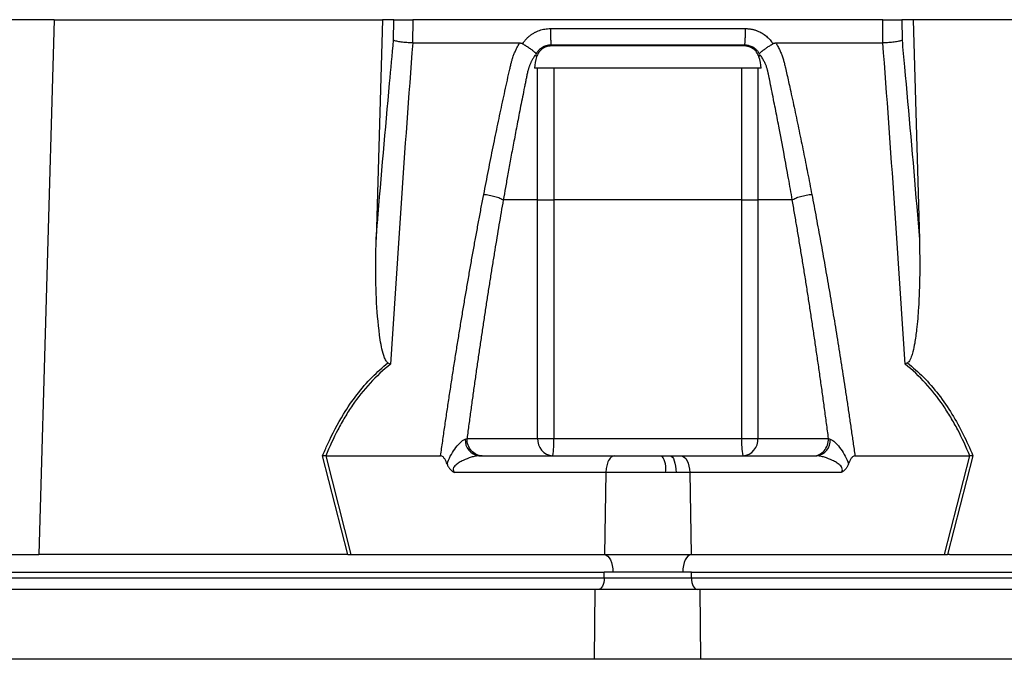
# Model space of a CAD drawing. Header units: millimetres. Extents: x 1556 to 4262, y 988 to 5170.
# Tile 14 of 18: x 3418 to 3757, y 2052 to 2272. Entities that reach past the tile are written whole.
import ezdxf

# ---------------------------------------------------------------- set-up
doc = ezdxf.new("R2010")
doc.units = ezdxf.units.MM
doc.header["$LTSCALE"] = 2

msp = doc.modelspace()

# ---------------------------------------------------------------- linework, layer by layer
at = {"color": 7, "linetype": 'Continuous', "lineweight": 25}
for p, q in [((3429.98, 2271.87), (3314.48, 2271.87)), ((3429.98, 2271.87), (3424.72, 2087.87)), ((3429.98, 2271.87), (3542.77, 2271.87)), ((3542.77, 2271.87), (3540.61, 2196.28)), ((3546.66, 2271.87), (3542.77, 2271.87)), ((3546.58, 2264.77), (3546.66, 2271.87)), ((3553.23, 2271.87), (3553.15, 2263.87)), ((3714.72, 2271.87), (3553.23, 2271.87)), ((3714.8, 2263.87), (3714.72, 2271.87)), ((3721.3, 2271.87), (3721.37, 2264.77)), ((3725.18, 2271.87), (3721.3, 2271.87)), ((3725.18, 2271.87), (3727.34, 2196.28)), ((3837.97, 2271.87), (3725.18, 2271.87)), ((3590.97, 2263.6), (3591.15, 2263.87)), ((3676.8, 2263.87), (3676.98, 2263.6)), ((3672.91, 2255.21), (3595.04, 2255.21)), ((3596.11, 2209.87), (3584.31, 2209.87)), ((3596.11, 2127.87), (3596.11, 2209.87)), ((3601.68, 2209.87), (3601.68, 2127.87)), ((3666.27, 2127.87), (3666.27, 2209.87)), ((3683.64, 2209.87), (3671.85, 2209.87)), ((3671.85, 2209.87), (3671.85, 2127.87)), ((3571.85, 2127.87), (3596.11, 2127.87)), ((3596.11, 2127.87), (3601.68, 2127.87)), ((3601.68, 2127.87), (3666.27, 2127.87)), ((3666.27, 2127.87), (3671.85, 2127.87)), ((3671.85, 2127.87), (3696.11, 2127.87)), ((3530.9, 2087.87), (3522.22, 2121.91)), ((3523.28, 2121.87), (3531.94, 2087.87)), ((3523.3, 2121.87), (3562.76, 2121.87)), ((3575.92, 2121.87), (3622.57, 2121.87)), ((3622.57, 2121.87), (3638.85, 2121.87)), ((3638.85, 2121.87), (3641.67, 2121.87)), ((3641.67, 2121.87), (3645.38, 2121.87)), ((3645.38, 2121.87), (3692.03, 2121.87)), ((3705.19, 2121.87), (3744.65, 2121.87)), ((3736.01, 2087.87), (3744.68, 2121.87)), ((3745.73, 2121.91), (3737.05, 2087.87)), ((3619.57, 2116.08), (3567.5, 2116.08)), ((3619.57, 2116.08), (3619.08, 2087.87)), ((3640.13, 2116.08), (3619.57, 2116.08)), ((3643.69, 2116.08), (3640.13, 2116.08)), ((3648.38, 2116.08), (3643.69, 2116.08)), ((3648.38, 2116.08), (3648.87, 2087.87)), ((3700.45, 2116.08), (3648.38, 2116.08)), ((3303.65, 2087.87), (3424.72, 2087.87)), ((3530.31, 2087.87), (3424.72, 2087.87)), ((3531.94, 2087.87), (3619.08, 2087.87)), ((3619.08, 2087.87), (3648.87, 2087.87)), ((3648.87, 2087.87), (3736.01, 2087.87)), ((3737.64, 2087.87), (3843.24, 2087.87)), ((3134.98, 2081.87), (3618.98, 2081.87)), ((3621.98, 2081.87), (3618.98, 2081.87)), ((3618.98, 2079.87), (3618.98, 2081.87)), ((3645.98, 2081.87), (3621.98, 2081.87)), ((3648.98, 2081.87), (3645.98, 2081.87)), ((3648.98, 2081.87), (4132.98, 2081.87)), ((3648.98, 2079.87), (3648.98, 2081.87)), ((3134.98, 2079.87), (3618.98, 2079.87)), ((3618.98, 2079.87), (3648.98, 2079.87)), ((3648.98, 2079.87), (4132.98, 2079.87)), ((3615.92, 2075.87), (3131.92, 2075.87)), ((3615.71, 2051.87), (3615.92, 2075.87)), ((3652.03, 2075.87), (3615.92, 2075.87)), ((3652.24, 2051.87), (3652.03, 2075.87)), ((4136.03, 2075.87), (3652.03, 2075.87)), ((3615.71, 2051.87), (3131.71, 2051.87)), ((4136.24, 2051.87), (3652.24, 2051.87))]:
    msp.add_line(p, q, dxfattribs=at)
at = {"color": 7, "linetype": 'Continuous', "lineweight": 25, "flags": 128}
for points in [[(3641.67, 2121.87), (3642.05, 2121.76), (3642.42, 2121.43), (3642.77, 2120.9), (3643.07, 2120.19), (3643.32, 2119.31), (3643.52, 2118.31), (3643.64, 2117.22), (3643.69, 2116.08)], [(3645.38, 2121.87), (3645.95, 2121.76), (3646.51, 2121.43), (3647.02, 2120.9), (3647.47, 2120.19), (3647.84, 2119.31), (3648.12, 2118.31), (3648.3, 2117.22), (3648.38, 2116.08)], [(3619.08, 2087.87), (3619.65, 2087.72), (3620.2, 2087.35), (3620.7, 2086.78), (3621.13, 2086.04), (3621.49, 2085.14), (3621.76, 2084.12), (3621.92, 2083.01), (3621.98, 2081.87)], [(3648.87, 2087.87), (3648.3, 2087.72), (3647.76, 2087.35), (3647.26, 2086.78), (3646.82, 2086.04), (3646.46, 2085.14), (3646.2, 2084.12), (3646.03, 2083.01), (3645.98, 2081.87)], [(3618.98, 2079.87), (3618.94, 2079.09), (3618.82, 2078.34), (3618.64, 2077.65), (3618.39, 2077.04), (3618.09, 2076.54), (3617.74, 2076.17), (3617.37, 2075.95), (3616.98, 2075.87)], [(3648.98, 2079.87), (3649.02, 2079.09), (3649.13, 2078.34), (3649.31, 2077.65), (3649.56, 2077.04), (3649.87, 2076.54), (3650.21, 2076.17), (3650.59, 2075.95), (3650.98, 2075.87)]]:
    msp.add_lwpolyline(points, dxfattribs=at)
at = {"color": 7, "linetype": 'Continuous', "lineweight": 25}
for centre, radius, start, end in [((3576.64, 2127.22), 5.4, 175.7145, 262.3682), ((3601.74, 2127.49), 5.64, 176.1886, 265.5981), ((3577.71, 2126.38), 24.02, 349.188, 3.5659), ((3690.24, 2126.38), 24.02, 176.4341, 190.812), ((3666.22, 2127.49), 5.64, 274.4019, 3.8114), ((3691.31, 2127.22), 5.4, 277.6318, 4.2855), ((3632.45, 2117.42), 7.79, 350.0902, 34.8381)]:
    msp.add_arc(centre, radius, start, end, dxfattribs=at)
for centre, major_axis, start_param, end_param in [((3532.97, 2081.87), (32.46, -0.51), 1.637472, 1.655677), ((3734.98, 2081.87), (32.46, 0.51), 1.485915, 1.504121)]:
    msp.add_ellipse(centre, major_axis=major_axis, ratio=0.184165, start_param=start_param, end_param=end_param, dxfattribs=at)
for points, knots in [([(3546.66, 2271.87), (3546.89, 2271.87), (3547.24, 2271.87), (3548.13, 2271.87), (3548.65, 2271.87), (3549.55, 2271.87), (3549.86, 2271.87), (3550.5, 2271.87), (3550.84, 2271.87), (3551.86, 2271.87), (3552.54, 2271.87), (3553.23, 2271.87)], [0, 0, 0, 0, 0.25, 0.25, 0.5, 0.5, 0.625, 0.625, 0.75, 0.75, 1, 1, 1, 1]), ([(3714.72, 2271.87), (3715.41, 2271.87), (3716.1, 2271.87), (3717.47, 2271.87), (3718.11, 2271.87), (3719.01, 2271.87), (3719.29, 2271.87), (3719.81, 2271.87), (3720.05, 2271.87), (3720.72, 2271.87), (3721.06, 2271.87), (3721.3, 2271.87)], [0, 0, 0, 0, 0.25, 0.25, 0.5, 0.5, 0.625, 0.625, 0.75, 0.75, 1, 1, 1, 1]), ([(3591.15, 2263.87), (3591.24, 2264), (3591.42, 2264.27), (3591.72, 2264.65), (3592.03, 2265.02), (3592.35, 2265.38), (3592.69, 2265.71), (3593.04, 2266.04), (3593.4, 2266.34), (3593.78, 2266.63), (3594.18, 2266.91), (3594.58, 2267.16), (3595.01, 2267.41), (3595.44, 2267.63), (3596.03, 2267.91), (3596.77, 2268.2), (3597.68, 2268.48), (3598.61, 2268.67), (3599.55, 2268.79), (3600.19, 2268.81), (3600.51, 2268.81)], [0, 0, 0, 0, 0.044249, 0.088104, 0.131646, 0.174957, 0.218124, 0.261231, 0.304365, 0.347611, 0.391054, 0.434778, 0.478866, 0.523398, 0.568452, 0.654809, 0.74053, 0.826228, 0.912518, 1, 1, 1, 1]), ([(3600.51, 2268.81), (3600.51, 2268.25), (3600.51, 2267.66), (3600.53, 2266.49), (3600.55, 2265.91), (3600.59, 2264.87), (3600.62, 2264.4), (3600.68, 2263.62), (3600.71, 2263.31), (3600.75, 2263.09)], [0, 0, 0, 0, 0.25, 0.25, 0.5, 0.5, 0.75, 0.75, 1, 1, 1, 1]), ([(3667.44, 2268.81), (3667.44, 2268.25), (3667.44, 2267.66), (3667.42, 2266.49), (3667.4, 2265.91), (3667.36, 2264.87), (3667.33, 2264.4), (3667.27, 2263.62), (3667.24, 2263.31), (3667.21, 2263.09)], [0, 0, 0, 0, 0.25, 0.25, 0.5, 0.5, 0.75, 0.75, 1, 1, 1, 1]), ([(3667.44, 2268.81), (3667.6, 2268.81), (3667.92, 2268.81), (3668.4, 2268.78), (3668.88, 2268.73), (3669.35, 2268.66), (3669.81, 2268.57), (3670.27, 2268.47), (3670.73, 2268.34), (3671.18, 2268.19), (3671.62, 2268.03), (3672.2, 2267.79), (3672.89, 2267.45), (3673.66, 2266.99), (3674.39, 2266.48), (3675.07, 2265.91), (3675.7, 2265.28), (3676.29, 2264.61), (3676.63, 2264.12), (3676.8, 2263.87)], [0, 0, 0, 0, 0.043926, 0.087482, 0.130742, 0.173781, 0.216675, 0.259499, 0.302332, 0.345249, 0.388327, 0.431642, 0.51487, 0.596532, 0.677148, 0.757255, 0.837402, 0.918139, 1, 1, 1, 1]), ([(3540.61, 2196.28), (3540.76, 2198.16), (3542.23, 2216.14), (3544.2, 2238.99), (3546.13, 2259.87), (3546.58, 2264.77)], [0, 0, 0, 0, 0.082091, 0.78432, 1, 1, 1, 1]), ([(3553.15, 2263.87), (3552.48, 2263.9), (3551.13, 2263.96), (3549.2, 2264.16), (3547.58, 2264.44), (3546.84, 2264.65), (3546.59, 2264.77), (3546.58, 2264.77)], [0, 0, 0, 0, 0.243076, 0.486112, 0.730219, 0.994534, 1, 1, 1, 1]), ([(3721.37, 2264.77), (3721.36, 2264.77), (3721.11, 2264.65), (3720.37, 2264.44), (3718.75, 2264.16), (3716.83, 2263.96), (3715.48, 2263.9), (3714.8, 2263.87)], [0, 0, 0, 0, 0.0054662, 0.2697814, 0.5138882, 0.7569238, 1, 1, 1, 1]), ([(3721.37, 2264.77), (3721.65, 2261.74), (3723.42, 2242.74), (3725.41, 2219.91), (3727.03, 2200.05), (3727.34, 2196.28)], [0, 0, 0, 0, 0.133372, 0.835603, 1, 1, 1, 1]), ([(3553.19, 2263.87), (3551.78, 2245.57), (3550.45, 2227.21), (3547.92, 2190.38), (3546.71, 2171.91), (3545.56, 2153.39)], [0, 0, 0, 0, 0.5, 0.5, 1, 1, 1, 1]), ([(3577.6, 2211.79), (3577.87, 2213.16), (3578.4, 2215.91), (3579.2, 2220.01), (3580.01, 2224.08), (3580.83, 2228.13), (3581.91, 2233.37), (3583.25, 2239.76), (3584.61, 2246.08), (3585.72, 2251.1), (3586.37, 2254.08), (3586.86, 2256.2), (3587.17, 2257.41), (3587.46, 2258.43), (3587.79, 2259.44), (3588.21, 2260.49), (3588.72, 2261.64), (3589.29, 2262.77), (3589.72, 2263.5), (3589.94, 2263.87)], [0, 0, 0, 0, 0.077777, 0.1552, 0.232272, 0.308995, 0.385372, 0.530526, 0.674474, 0.747423, 0.819615, 0.846383, 0.869761, 0.889755, 0.906383, 0.929523, 0.9528, 0.976272, 1, 1, 1, 1]), ([(3589.94, 2263.87), (3590.02, 2263.87), (3590.17, 2263.86), (3590.39, 2263.83), (3590.59, 2263.78), (3590.79, 2263.7), (3590.91, 2263.63), (3590.97, 2263.6)], [0, 0, 0, 0, 0.212576, 0.416535, 0.614103, 0.807726, 1, 1, 1, 1]), ([(3590.97, 2263.6), (3591.07, 2263.54), (3591.26, 2263.42), (3591.54, 2263.25), (3591.82, 2263.07), (3592.08, 2262.9), (3592.34, 2262.73), (3592.59, 2262.57), (3592.82, 2262.41), (3593.04, 2262.26), (3593.36, 2262.04), (3593.75, 2261.77), (3594.18, 2261.46), (3594.54, 2261.19), (3594.83, 2260.96), (3595.07, 2260.76), (3595.25, 2260.59), (3595.39, 2260.44), (3595.49, 2260.31), (3595.55, 2260.19), (3595.58, 2260.1), (3595.58, 2260.06)], [0, 0, 0, 0, 0.048717, 0.096614, 0.143569, 0.18947, 0.234212, 0.277701, 0.319851, 0.360589, 0.399847, 0.496372, 0.584985, 0.665278, 0.737075, 0.800396, 0.855408, 0.902399, 0.941768, 0.974049, 1, 1, 1, 1]), ([(3600.75, 2263.09), (3600.63, 2263.09), (3600.41, 2263.09), (3600.07, 2263.07), (3599.74, 2263.03), (3599.41, 2262.97), (3599.08, 2262.89), (3598.76, 2262.79), (3598.45, 2262.68), (3597.98, 2262.47), (3597.41, 2262.14), (3596.81, 2261.66), (3596.35, 2261.19), (3596.02, 2260.76), (3595.78, 2260.38), (3595.66, 2260.15), (3595.61, 2260.05)], [0, 0, 0, 0, 0.053547, 0.106992, 0.160359, 0.213674, 0.266961, 0.320245, 0.373552, 0.426905, 0.564401, 0.685189, 0.789243, 0.876461, 0.946727, 1, 1, 1, 1]), ([(3600.84, 2262.85), (3600.24, 2262.79), (3599.04, 2262.68), (3597.46, 2261.76), (3596.32, 2260.51), (3595.92, 2259.53), (3595.75, 2259.1)], [0, 0, 0, 0, 0.265749, 0.531718, 0.793673, 1, 1, 1, 1]), ([(3667.21, 2263.09), (3664.63, 2263.09), (3659.14, 2263.09), (3651.17, 2263.09), (3642.73, 2263.09), (3636.98, 2263.09), (3630.97, 2263.09), (3625.23, 2263.09), (3616.78, 2263.09), (3608.82, 2263.09), (3603.32, 2263.09), (3600.75, 2263.09)], [0.758909, 0.758909, 0.758909, 0.758909, 0.7820302, 0.8131687, 0.8443073, 0.8754458, 0.8754458, 0.9065844, 0.9377229, 0.9688615, 0.9919828, 0.9919828, 0.9919828, 0.9919828]), ([(3667.11, 2262.85), (3660.93, 2262.85), (3648.39, 2262.85), (3626.27, 2262.85), (3610.37, 2262.85), (3600.84, 2262.85)], [0, 0, 0, 0, 0.279878, 0.568473, 1, 1, 1, 1]), ([(3672.2, 2259.1), (3671.96, 2259.67), (3671.47, 2260.81), (3670.08, 2262.07), (3668.56, 2262.75), (3667.54, 2262.82), (3667.11, 2262.85)], [0, 0, 0, 0, 0.27342, 0.547564, 0.809939, 1, 1, 1, 1]), ([(3672.34, 2260.05), (3672.31, 2260.12), (3672.23, 2260.29), (3672.07, 2260.55), (3671.87, 2260.85), (3671.61, 2261.18), (3671.27, 2261.53), (3670.87, 2261.89), (3670.38, 2262.24), (3669.82, 2262.55), (3669.2, 2262.8), (3668.55, 2262.98), (3667.88, 2263.09), (3667.43, 2263.09), (3667.21, 2263.09)], [0, 0, 0, 0, 0.0385004, 0.0865115, 0.1440383, 0.2110463, 0.287486, 0.3733123, 0.4685004, 0.5730579, 0.6790438, 0.7853984, 0.8923179, 1, 1, 1, 1]), ([(3672.37, 2260.07), (3672.37, 2260.09), (3672.39, 2260.15), (3672.42, 2260.23), (3672.47, 2260.31), (3672.53, 2260.4), (3672.62, 2260.5), (3672.72, 2260.61), (3672.85, 2260.73), (3673, 2260.86), (3673.18, 2261.01), (3673.39, 2261.17), (3673.63, 2261.35), (3673.91, 2261.55), (3674.21, 2261.77), (3674.56, 2262.02), (3674.96, 2262.3), (3675.41, 2262.6), (3675.91, 2262.93), (3676.43, 2263.26), (3676.8, 2263.49), (3676.98, 2263.6)], [0, 0, 0, 0, 0.017192, 0.037345, 0.060751, 0.087633, 0.118168, 0.152501, 0.190751, 0.233016, 0.279364, 0.329835, 0.384429, 0.443107, 0.505774, 0.572278, 0.648628, 0.730166, 0.816364, 0.906569, 1, 1, 1, 1]), ([(3676.98, 2263.6), (3677.03, 2263.63), (3677.13, 2263.69), (3677.29, 2263.75), (3677.46, 2263.81), (3677.64, 2263.84), (3677.82, 2263.87), (3677.95, 2263.87), (3678.01, 2263.87)], [0, 0, 0, 0, 0.160202, 0.321039, 0.484027, 0.650625, 0.822199, 1, 1, 1, 1]), ([(3678.01, 2263.87), (3678.14, 2263.66), (3678.38, 2263.25), (3678.73, 2262.62), (3679.06, 2261.98), (3679.36, 2261.35), (3679.65, 2260.71), (3679.92, 2260.06), (3680.16, 2259.41), (3680.39, 2258.76), (3680.65, 2257.92), (3680.96, 2256.75), (3681.36, 2255.04), (3681.83, 2252.92), (3682.37, 2250.51), (3683.26, 2246.47), (3684.48, 2240.83), (3685.99, 2233.63), (3687.48, 2226.4), (3688.93, 2219.13), (3689.88, 2214.24), (3690.35, 2211.79)], [0, 0, 0, 0, 0.0134228, 0.0267382, 0.0399565, 0.0530881, 0.0661437, 0.0791341, 0.0920702, 0.1049632, 0.1178244, 0.141662, 0.1728313, 0.2170572, 0.2634911, 0.3121266, 0.4491557, 0.58733, 0.7237611, 0.8613131, 1, 1, 1, 1]), ([(3722.39, 2153.39), (3721.24, 2171.91), (3720.03, 2190.38), (3717.5, 2227.21), (3716.17, 2245.57), (3714.77, 2263.87)], [0, 0, 0, 0, 0.5, 0.5, 1, 1, 1, 1]), ([(3595.4, 2259.82), (3595.3, 2259.68), (3595.09, 2259.39), (3594.8, 2258.96), (3594.53, 2258.52), (3594.28, 2258.09), (3594.05, 2257.65), (3593.83, 2257.21), (3593.63, 2256.77), (3593.44, 2256.34), (3593.27, 2255.91), (3593.12, 2255.49), (3592.99, 2255.07), (3592.86, 2254.66), (3592.74, 2254.16), (3592.6, 2253.59), (3592.45, 2252.92), (3592.31, 2252.25), (3592.17, 2251.58), (3592.07, 2251.03), (3591.98, 2250.54), (3591.89, 2250.07), (3591.76, 2249.46), (3591.6, 2248.69), (3591.26, 2247.02), (3590.77, 2244.53), (3590.13, 2241.33), (3589.53, 2238.25), (3588.77, 2234.27), (3587.86, 2229.5), (3586.83, 2224.02), (3585.91, 2218.94), (3585.08, 2214.27), (3584.56, 2211.29), (3584.31, 2209.87)], [0, 0, 0, 0, 0.010662, 0.021198, 0.031594, 0.041839, 0.051919, 0.061821, 0.071533, 0.08104, 0.09033, 0.099392, 0.108213, 0.116783, 0.125091, 0.138719, 0.152205, 0.165558, 0.178786, 0.1919, 0.198167, 0.207477, 0.219813, 0.235151, 0.25346, 0.319418, 0.382864, 0.443812, 0.502275, 0.618272, 0.726011, 0.825493, 0.916782, 1, 1, 1, 1]), ([(3683.64, 2209.87), (3683.22, 2212.31), (3682.3, 2217.59), (3680.75, 2226.05), (3679.43, 2233.03), (3678.43, 2238.23), (3677.82, 2241.31), (3677.19, 2244.51), (3676.68, 2247.05), (3676.32, 2248.87), (3676.1, 2249.94), (3675.88, 2251.01), (3675.65, 2252.08), (3675.43, 2253.15), (3675.25, 2254.01), (3675.1, 2254.67), (3674.97, 2255.12), (3674.82, 2255.59), (3674.63, 2256.08), (3674.43, 2256.59), (3674.19, 2257.11), (3673.92, 2257.64), (3673.63, 2258.18), (3673.3, 2258.73), (3672.95, 2259.28), (3672.69, 2259.64), (3672.55, 2259.82)], [0, 0, 0, 0, 0.143085, 0.308796, 0.497427, 0.555835, 0.616742, 0.680167, 0.746121, 0.767405, 0.788723, 0.810074, 0.831456, 0.852865, 0.874301, 0.883002, 0.892336, 0.902282, 0.912815, 0.923904, 0.935514, 0.947608, 0.960145, 0.973084, 0.986383, 1, 1, 1, 1]), ([(3596.11, 2209.87), (3596.11, 2212.52), (3596.11, 2220.48), (3596.11, 2232.81), (3596.12, 2244.18), (3596.1, 2251.06), (3596.12, 2253.85), (3596.1, 2254.95), (3596.1, 2255.21)], [0, 0, 0, 0, 0.1755724, 0.5267175, 0.8157837, 0.9271591, 0.982713, 1, 1, 1, 1]), ([(3601.67, 2255.21), (3601.68, 2254.98), (3601.68, 2254.74), (3601.68, 2254.27), (3601.68, 2254.03), (3601.68, 2253.32), (3601.68, 2251.91), (3601.68, 2248.6), (3601.68, 2241.99), (3601.68, 2228.76), (3601.68, 2217.43), (3601.68, 2209.87)], [0, 0, 0, 0, 0.015625, 0.015625, 0.03125, 0.03125, 0.0625, 0.125, 0.25, 0.5, 1, 1, 1, 1]), ([(3666.27, 2209.87), (3666.27, 2217.43), (3666.27, 2224.98), (3666.27, 2236.32), (3666.27, 2241.99), (3666.27, 2248.6), (3666.27, 2251.91), (3666.27, 2253.32), (3666.27, 2254.03), (3666.27, 2254.27), (3666.27, 2254.74), (3666.28, 2254.98), (3666.28, 2255.21)], [0, 0, 0, 0, 0.5, 0.5, 0.75, 0.875, 0.9375, 0.96875, 0.96875, 0.984375, 0.984375, 1, 1, 1, 1]), ([(3671.85, 2255.21), (3671.85, 2254.98), (3671.85, 2254.74), (3671.84, 2254.27), (3671.84, 2254.04), (3671.84, 2253.33), (3671.84, 2251.91), (3671.84, 2248.6), (3671.84, 2241.99), (3671.84, 2228.76), (3671.84, 2217.43), (3671.85, 2209.87)], [0, 0, 0, 0, 0.015625, 0.015625, 0.03125, 0.03125, 0.0625, 0.125, 0.25, 0.5, 1, 1, 1, 1]), ([(3562.76, 2121.87), (3563, 2123.54), (3563.48, 2126.88), (3564.2, 2131.87), (3564.93, 2136.83), (3565.67, 2141.75), (3566.41, 2146.64), (3567.16, 2151.5), (3567.92, 2156.33), (3568.69, 2161.13), (3569.46, 2165.89), (3570.24, 2170.63), (3571.03, 2175.33), (3571.83, 2180), (3572.63, 2184.63), (3573.44, 2189.24), (3574.26, 2193.81), (3575.08, 2198.35), (3575.91, 2202.86), (3576.75, 2207.34), (3577.32, 2210.31), (3577.6, 2211.79)], [0, 0, 0, 0, 0.055211, 0.110128, 0.164753, 0.219086, 0.273129, 0.326884, 0.38035, 0.43353, 0.486425, 0.539036, 0.591365, 0.643413, 0.695181, 0.746671, 0.797884, 0.848822, 0.899487, 0.949879, 1, 1, 1, 1]), ([(3577.6, 2211.79), (3578.19, 2211.74), (3578.84, 2211.66), (3580.16, 2211.42), (3580.83, 2211.27), (3582.08, 2210.91), (3582.66, 2210.71), (3583.63, 2210.29), (3584.02, 2210.07), (3584.31, 2209.87)], [0, 0, 0, 0, 0.25, 0.25, 0.5, 0.5, 0.75, 0.75, 1, 1, 1, 1]), ([(3683.64, 2209.87), (3683.94, 2210.07), (3684.33, 2210.29), (3685.3, 2210.71), (3685.87, 2210.91), (3687.13, 2211.27), (3687.8, 2211.42), (3689.12, 2211.66), (3689.76, 2211.74), (3690.35, 2211.79)], [0, 0, 0, 0, 0.25, 0.25, 0.5, 0.5, 0.75, 0.75, 1, 1, 1, 1]), ([(3690.35, 2211.79), (3690.61, 2210.45), (3691.12, 2207.76), (3691.88, 2203.72), (3692.63, 2199.65), (3693.38, 2195.55), (3694.12, 2191.42), (3694.86, 2187.27), (3695.59, 2183.09), (3696.32, 2178.89), (3697.03, 2174.66), (3697.75, 2170.4), (3698.45, 2166.12), (3699.15, 2161.81), (3699.85, 2157.48), (3700.54, 2153.12), (3701.22, 2148.73), (3701.9, 2144.32), (3702.57, 2139.88), (3703.23, 2135.42), (3703.89, 2130.92), (3704.54, 2126.41), (3704.97, 2123.38), (3705.19, 2121.87)], [0, 0, 0, 0, 0.045336, 0.090894, 0.136674, 0.182678, 0.228907, 0.275362, 0.322044, 0.368954, 0.416093, 0.463462, 0.511063, 0.558896, 0.606962, 0.655262, 0.703798, 0.752569, 0.801578, 0.850824, 0.900309, 0.950034, 1, 1, 1, 1]), ([(3584.31, 2209.87), (3584.06, 2208.45), (3583.57, 2205.6), (3582.83, 2201.3), (3582.11, 2196.97), (3581.39, 2192.6), (3580.67, 2188.2), (3579.96, 2183.76), (3579.25, 2179.29), (3578.55, 2174.79), (3577.86, 2170.25), (3577.17, 2165.68), (3576.48, 2161.07), (3575.8, 2156.43), (3575.13, 2151.75), (3574.46, 2147.04), (3573.8, 2142.3), (3573.14, 2137.52), (3572.49, 2132.71), (3572.06, 2129.49), (3571.85, 2127.87)], [0, 0, 0, 0, 0.052635, 0.105609, 0.158921, 0.212573, 0.266566, 0.320902, 0.375581, 0.430604, 0.485973, 0.541688, 0.597751, 0.654162, 0.710923, 0.768034, 0.825496, 0.883311, 0.941478, 1, 1, 1, 1]), ([(3596.11, 2209.87), (3596.66, 2209.87), (3597.49, 2209.87), (3599.45, 2209.87), (3600.58, 2209.87), (3601.68, 2209.87)], [0, 0, 0, 0, 0.5, 0.5, 1, 1, 1, 1]), ([(3666.27, 2209.87), (3667.38, 2209.87), (3668.5, 2209.87), (3670.46, 2209.87), (3671.29, 2209.87), (3671.85, 2209.87)], [0, 0, 0, 0, 0.5, 0.5, 1, 1, 1, 1]), ([(3696.11, 2127.87), (3695.88, 2129.58), (3695.43, 2132.99), (3694.73, 2138.08), (3694.04, 2143.14), (3693.34, 2148.15), (3692.63, 2153.13), (3691.91, 2158.07), (3691.19, 2162.97), (3690.46, 2167.83), (3689.73, 2172.66), (3688.99, 2177.44), (3688.25, 2182.19), (3687.5, 2186.9), (3686.74, 2191.57), (3685.97, 2196.2), (3685.21, 2200.79), (3684.43, 2205.34), (3683.91, 2208.36), (3683.65, 2209.87)], [0, 0, 0, 0, 0.061953, 0.123509, 0.18467, 0.245435, 0.305808, 0.365787, 0.425376, 0.484574, 0.543383, 0.601804, 0.659839, 0.717488, 0.774753, 0.831636, 0.888137, 0.944258, 1, 1, 1, 1]), ([(3544.67, 2153.86), (3544.51, 2153.99), (3543.98, 2154.41), (3543.27, 2156.09), (3542.54, 2158.59), (3541.52, 2164.93), (3540.63, 2174.5), (3540.43, 2186.04), (3540.56, 2193.31), (3540.61, 2196.28)], [0, 0, 0, 0, 0.014357, 0.049627, 0.124372, 0.19944, 0.496383, 0.793753, 1, 1, 1, 1]), ([(3727.34, 2196.28), (3727.41, 2192.3), (3727.54, 2184.45), (3727.17, 2174.12), (3726.53, 2166.21), (3725.85, 2161.18), (3725.23, 2158), (3724.58, 2155.87), (3724.05, 2154.45), (3723.42, 2153.97), (3723.28, 2153.86)], [0, 0, 0, 0, 0.276314, 0.544227, 0.717559, 0.828271, 0.898432, 0.942707, 0.987325, 1, 1, 1, 1]), ([(3522.22, 2121.91), (3522.78, 2123.22), (3524.87, 2128.13), (3528.62, 2135.28), (3533.88, 2142.95), (3538.97, 2148.93), (3542.83, 2152.27), (3544.67, 2153.86)], [0, 0, 0, 0, 0.106677, 0.403092, 0.607771, 0.812344, 1, 1, 1, 1]), ([(3545.56, 2153.39), (3543.03, 2151.38), (3540.68, 2149.19), (3536.34, 2144.48), (3534.34, 2141.95), (3531.58, 2137.93), (3530.7, 2136.55), (3529.01, 2133.73), (3528.21, 2132.29), (3525.92, 2127.92), (3524.55, 2124.92), (3523.3, 2121.87)], [0, 0, 0, 0, 0.25, 0.25, 0.5, 0.5, 0.625, 0.625, 0.75, 0.75, 1, 1, 1, 1]), ([(3744.65, 2121.87), (3743.4, 2124.92), (3742.03, 2127.91), (3739.75, 2132.28), (3738.95, 2133.71), (3737.26, 2136.54), (3736.38, 2137.92), (3733.62, 2141.94), (3731.62, 2144.47), (3727.28, 2149.19), (3724.93, 2151.38), (3722.39, 2153.39)], [0, 0, 0, 0, 0.25, 0.25, 0.375, 0.375, 0.5, 0.5, 0.75, 0.75, 1, 1, 1, 1]), ([(3723.28, 2153.86), (3725.13, 2152.27), (3728.97, 2148.94), (3734.06, 2142.97), (3738.61, 2136.33), (3742.52, 2129.28), (3744.66, 2124.37), (3745.73, 2121.91)], [0, 0, 0, 0, 0.187636, 0.39078, 0.596856, 0.797667, 1, 1, 1, 1]), ([(3564.99, 2119.05), (3565.27, 2119.98), (3565.66, 2120.87), (3566.56, 2122.58), (3567.07, 2123.38), (3568.17, 2124.9), (3568.76, 2125.62), (3569.68, 2126.55), (3570, 2126.84), (3570.63, 2127.32), (3570.95, 2127.51), (3571.25, 2127.63)], [0, 0, 0, 0, 0.25, 0.25, 0.5, 0.5, 0.75, 0.75, 0.875, 0.875, 1, 1, 1, 1]), ([(3577.04, 2121.87), (3576.36, 2121.87), (3575.68, 2122.03), (3574.43, 2122.63), (3573.85, 2123.07), (3572.89, 2124.18), (3572.5, 2124.85), (3571.98, 2126.3), (3571.85, 2127.08), (3571.85, 2127.87)], [0, 0, 0, 0, 0.25, 0.25, 0.5, 0.5, 0.75, 0.75, 1, 1, 1, 1]), ([(3690.91, 2121.87), (3691.59, 2121.87), (3692.27, 2122.03), (3693.53, 2122.63), (3694.1, 2123.07), (3695.07, 2124.18), (3695.45, 2124.85), (3695.97, 2126.3), (3696.11, 2127.08), (3696.11, 2127.87)], [0, 0, 0, 0, 0.25, 0.25, 0.5, 0.5, 0.75, 0.75, 1, 1, 1, 1]), ([(3696.7, 2127.63), (3697, 2127.51), (3697.32, 2127.32), (3697.95, 2126.84), (3698.27, 2126.55), (3699.19, 2125.63), (3699.78, 2124.91), (3700.88, 2123.38), (3701.39, 2122.58), (3702.29, 2120.88), (3702.69, 2119.98), (3702.96, 2119.05)], [0, 0, 0, 0, 0.125, 0.125, 0.25, 0.25, 0.5, 0.5, 0.75, 0.75, 1, 1, 1, 1]), ([(3523.28, 2121.87), (3522.94, 2121.88), (3522.6, 2121.9), (3522.23, 2121.91), (3522.22, 2121.91)], [0, 0, 0, 0, 0.976224, 1, 1, 1, 1]), ([(3564.99, 2119.05), (3564.77, 2119.66), (3564.52, 2120.26), (3564.01, 2121.06), (3563.82, 2121.31), (3563.48, 2121.61), (3563.35, 2121.7), (3563.09, 2121.82), (3562.94, 2121.86), (3562.8, 2121.87)], [0, 0, 0, 0, 0.5, 0.5, 0.75, 0.75, 0.875, 0.875, 1, 1, 1, 1]), ([(3564.99, 2119.05), (3565.11, 2118.72), (3565.26, 2118.41), (3565.59, 2117.82), (3565.79, 2117.54), (3566.22, 2117.04), (3566.46, 2116.82), (3566.96, 2116.42), (3567.23, 2116.24), (3567.5, 2116.08)], [0, 0, 0, 0, 0.25, 0.25, 0.5, 0.5, 0.75, 0.75, 1, 1, 1, 1]), ([(3575.92, 2121.87), (3575.83, 2121.87), (3575.73, 2121.87), (3575.53, 2121.85), (3575.43, 2121.84), (3575.11, 2121.8), (3574.89, 2121.77), (3574.21, 2121.63), (3573.74, 2121.5), (3572.34, 2121.07), (3571.4, 2120.7), (3570.04, 2120.05), (3569.6, 2119.81), (3568.74, 2119.3), (3568.32, 2119.01), (3567.76, 2118.51), (3567.58, 2118.32), (3567.29, 2117.91), (3567.17, 2117.68), (3567.08, 2117.19), (3567.1, 2116.94), (3567.25, 2116.49), (3567.37, 2116.27), (3567.5, 2116.08)], [0, 0, 0, 0, 0.03125, 0.03125, 0.0625, 0.0625, 0.125, 0.125, 0.25, 0.25, 0.5, 0.5, 0.625, 0.625, 0.75, 0.75, 0.8125, 0.8125, 0.875, 0.875, 0.9375, 0.9375, 1, 1, 1, 1]), ([(3622.57, 2121.87), (3622.16, 2121.77), (3621.29, 2121.56), (3620.3, 2120), (3619.7, 2118.06), (3619.62, 2116.72), (3619.57, 2116.08)], [0, 0, 0, 0, 0.2707, 0.562317, 0.789298, 1, 1, 1, 1]), ([(3700.45, 2116.08), (3700.59, 2116.28), (3700.7, 2116.49), (3700.85, 2116.94), (3700.88, 2117.19), (3700.78, 2117.68), (3700.67, 2117.91), (3700.38, 2118.32), (3700.2, 2118.51), (3699.64, 2119.01), (3699.22, 2119.3), (3698.36, 2119.81), (3697.91, 2120.05), (3696.56, 2120.69), (3695.62, 2121.07), (3694.21, 2121.5), (3693.74, 2121.63), (3693.07, 2121.77), (3692.85, 2121.8), (3692.42, 2121.85), (3692.22, 2121.87), (3692.03, 2121.87)], [0, 0, 0, 0, 0.0625, 0.0625, 0.125, 0.125, 0.1875, 0.1875, 0.25, 0.25, 0.375, 0.375, 0.5, 0.5, 0.75, 0.75, 0.875, 0.875, 0.9375, 0.9375, 1, 1, 1, 1]), ([(3702.96, 2119.05), (3702.84, 2118.72), (3702.7, 2118.41), (3702.36, 2117.82), (3702.17, 2117.54), (3701.73, 2117.04), (3701.5, 2116.82), (3700.99, 2116.42), (3700.72, 2116.24), (3700.45, 2116.08)], [0, 0, 0, 0, 0.25, 0.25, 0.5, 0.5, 0.75, 0.75, 1, 1, 1, 1]), ([(3705.19, 2121.87), (3704.89, 2121.87), (3704.61, 2121.73), (3704.15, 2121.33), (3703.95, 2121.07), (3703.61, 2120.53), (3703.46, 2120.24), (3703.19, 2119.66), (3703.07, 2119.36), (3702.96, 2119.05)], [0, 0, 0, 0, 0.25, 0.25, 0.5, 0.5, 0.75, 0.75, 1, 1, 1, 1]), ([(3745.73, 2121.91), (3745.72, 2121.91), (3745.36, 2121.9), (3745.01, 2121.88), (3744.68, 2121.87)], [0, 0, 0, 0, 0.023776, 1, 1, 1, 1]), ([(3652.24, 2051.87), (3650.7, 2051.87), (3647.68, 2051.87), (3643.2, 2051.87), (3638.68, 2051.87), (3635.57, 2051.87), (3632.38, 2051.87), (3629.28, 2051.87), (3624.75, 2051.87), (3620.27, 2051.87), (3617.26, 2051.87), (3615.71, 2051.87)], [0.49406161, 0.49406161, 0.49406161, 0.49406161, 0.49554621, 0.49703081, 0.4985154, 0.5, 0.5, 0.5014846, 0.50296919, 0.50445379, 0.50593839, 0.50593839, 0.50593839, 0.50593839])]:
    msp.add_open_spline(points, degree=3, knots=knots, dxfattribs=at)
for points in [[(3600.51, 2268.81), (3622.79, 2268.81), (3645.16, 2268.81), (3667.44, 2268.81)], [(3553.17, 2263.87), (3559.27, 2263.87), (3571.5, 2263.87), (3583.79, 2263.87), (3589.94, 2263.87)], [(3600.75, 2263.09), (3600.78, 2263.02), (3600.81, 2262.93), (3600.84, 2262.85)], [(3667.11, 2262.85), (3667.14, 2262.94), (3667.18, 2263.02), (3667.21, 2263.09)], [(3678.01, 2263.87), (3684.17, 2263.87), (3696.45, 2263.87), (3708.69, 2263.87), (3714.78, 2263.87)], [(3595.75, 2259.1), (3595.34, 2257.84), (3595.12, 2256.54), (3595.04, 2255.21)], [(3595.75, 2259.1), (3595.69, 2259.32), (3595.62, 2259.52), (3595.52, 2259.67)], [(3672.46, 2259.71), (3672.35, 2259.55), (3672.27, 2259.34), (3672.2, 2259.1)], [(3672.91, 2255.21), (3672.84, 2256.54), (3672.61, 2257.84), (3672.2, 2259.1)], [(3666.27, 2209.87), (3644.77, 2209.87), (3623.18, 2209.87), (3601.68, 2209.87)], [(3544.67, 2153.86), (3544.98, 2153.7), (3545.28, 2153.54), (3545.56, 2153.39)], [(3723.28, 2153.86), (3722.98, 2153.7), (3722.68, 2153.54), (3722.39, 2153.39)], [(3571.25, 2127.63), (3571.47, 2127.71), (3571.67, 2127.79), (3571.85, 2127.87)], [(3696.11, 2127.87), (3696.28, 2127.79), (3696.48, 2127.71), (3696.7, 2127.63)], [(3523.3, 2121.87), (3523.29, 2121.87), (3523.28, 2121.87), (3523.28, 2121.87)], [(3744.68, 2121.87), (3744.67, 2121.87), (3744.66, 2121.87), (3744.65, 2121.87)], [(3530.9, 2087.87), (3531.26, 2087.87), (3531.61, 2087.87), (3531.94, 2087.87)], [(3736.01, 2087.87), (3736.35, 2087.87), (3736.69, 2087.87), (3737.05, 2087.87)]]:
    msp.add_open_spline(points, degree=3, dxfattribs=at)

doc.saveas('drawing.dxf')
